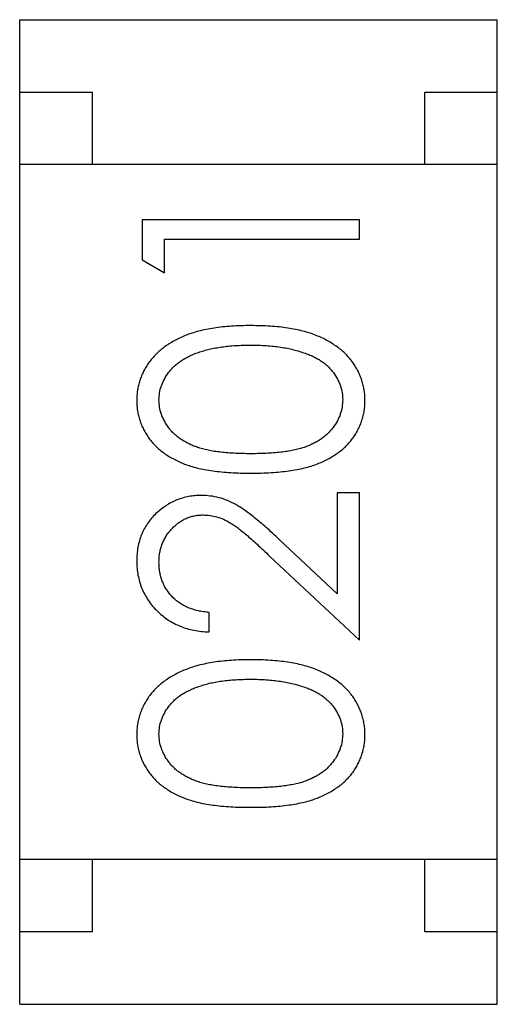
# Model space of a CAD drawing. Header units: millimetres. Extents: x 563 to 681, y 173 to 284.
# Tile 122 of 167: x 618.341 to 618.671, y 260.954 to 261.634. Entities that reach past the tile are written whole.
import ezdxf

# ---------------------------------------------------------------- set-up
doc = ezdxf.new("R2010")
doc.units = ezdxf.units.MM
doc.header["$LTSCALE"] = 30.734
doc.layers.get('0').update_dxf_attribs({"linetype": 'CONTINUOUS'})

msp = doc.modelspace()

# ---------------------------------------------------------------- linework, layer by layer
at = {"linetype": 'Continuous'}
for p, q in [((618.34057, 260.95377), (618.34057, 261.63377)), ((618.34057, 261.63377), (618.67057, 261.63377)), ((618.67057, 260.95377), (618.67057, 261.63377)), ((618.34057, 261.58377), (618.39057, 261.58377)), ((618.39057, 261.58377), (618.39057, 261.53377)), ((618.62057, 261.53377), (618.62057, 261.58377)), ((618.62057, 261.58377), (618.67057, 261.58377)), ((618.67057, 261.53377), (618.34057, 261.53377)), ((618.42528, 261.49558), (618.42528, 261.46785)), ((618.57528, 261.49558), (618.42528, 261.49558)), ((618.57528, 261.48212), (618.57528, 261.49558)), ((618.44067, 261.45904), (618.44067, 261.48212)), ((618.44067, 261.48212), (618.57528, 261.48212)), ((618.42528, 261.46785), (618.44067, 261.45904)), ((618.5599, 261.30712), (618.5599, 261.23732)), ((618.57528, 261.30712), (618.5599, 261.30712)), ((618.57528, 261.2052), (618.57528, 261.30712)), ((618.5599, 261.23732), (618.51985, 261.27485)), ((618.51321, 261.26337), (618.57528, 261.2052)), ((618.47144, 261.21096), (618.47144, 261.22443)), ((618.67057, 261.05377), (618.34057, 261.05377)), ((618.39057, 261.05377), (618.39057, 261.00377)), ((618.62057, 261.00377), (618.62057, 261.05377)), ((618.39057, 261.00377), (618.34057, 261.00377)), ((618.67057, 261.00377), (618.62057, 261.00377)), ((618.34057, 260.95377), (618.67057, 260.95377))]:
    msp.add_line(p, q, dxfattribs=at)
for points, knots in [([(618.50034, 261.4225), (618.49804, 261.42248), (618.49355, 261.42242), (618.48698, 261.42214), (618.48078, 261.42159), (618.47493, 261.42085), (618.46946, 261.41989), (618.46433, 261.41874), (618.45959, 261.41731), (618.45516, 261.41573), (618.45108, 261.4139), (618.44724, 261.412), (618.44369, 261.40987), (618.44038, 261.40764), (618.43736, 261.40521), (618.43457, 261.40266), (618.43206, 261.39994), (618.42983, 261.39706), (618.42783, 261.39409), (618.42613, 261.39099), (618.42467, 261.38782), (618.4235, 261.38456), (618.42256, 261.38123), (618.4219, 261.3778), (618.4215, 261.3743), (618.42146, 261.37192), (618.42144, 261.37073)], [0, 0, 0, 0, 0.065278, 0.127205, 0.186168, 0.241675, 0.294115, 0.343609, 0.390387, 0.434463, 0.476646, 0.517002, 0.555936, 0.593716, 0.630057, 0.665601, 0.700745, 0.734917, 0.768681, 0.802087, 0.834849, 0.867433, 0.900138, 0.932806, 0.966212, 1, 1, 1, 1]), ([(618.57913, 261.37073), (618.57911, 261.37192), (618.57908, 261.3743), (618.57863, 261.37781), (618.57798, 261.38125), (618.57705, 261.3846), (618.57582, 261.38785), (618.5744, 261.39106), (618.57263, 261.39414), (618.57066, 261.39716), (618.5684, 261.40005), (618.56586, 261.40278), (618.5631, 261.40538), (618.56004, 261.40778), (618.55674, 261.41003), (618.55318, 261.4121), (618.54938, 261.41403), (618.54531, 261.41581), (618.54093, 261.41743), (618.53617, 261.41874), (618.53108, 261.41993), (618.52564, 261.42089), (618.51982, 261.42158), (618.51365, 261.42214), (618.50711, 261.42242), (618.50264, 261.42247), (618.50034, 261.4225)], [0, 0, 0, 0, 0.033824, 0.067298, 0.10028, 0.133019, 0.165736, 0.198792, 0.232372, 0.266409, 0.301016, 0.336196, 0.371972, 0.408574, 0.446394, 0.485225, 0.525372, 0.567224, 0.611081, 0.65775, 0.70702, 0.759235, 0.814484, 0.873227, 0.934937, 1, 1, 1, 1]), ([(618.43682, 261.37118), (618.43691, 261.37282), (618.43708, 261.3761), (618.43832, 261.38096), (618.44047, 261.38562), (618.4428, 261.38937), (618.4451, 261.39223), (618.4471, 261.39428), (618.44932, 261.39624), (618.4518, 261.39804), (618.45451, 261.39972), (618.45746, 261.40128), (618.46064, 261.40273), (618.46406, 261.40405), (618.46774, 261.4052), (618.47164, 261.40628), (618.47581, 261.40709), (618.48022, 261.40783), (618.48488, 261.40834), (618.48979, 261.4088), (618.49495, 261.40897), (618.49848, 261.40902), (618.50028, 261.40904)], [0, 0, 0, 0, 0.059689, 0.119507, 0.181075, 0.246162, 0.279894, 0.314468, 0.350403, 0.387474, 0.426147, 0.466624, 0.508745, 0.553328, 0.600058, 0.649177, 0.700552, 0.754894, 0.811825, 0.871514, 0.934319, 1, 1, 1, 1]), ([(618.50028, 261.40904), (618.50209, 261.40902), (618.50564, 261.40899), (618.51086, 261.40872), (618.51588, 261.40826), (618.5207, 261.40769), (618.5253, 261.40685), (618.52972, 261.40592), (618.53394, 261.40473), (618.53666, 261.40381), (618.53799, 261.40336)], [0, 0, 0, 0, 0.141157, 0.277773, 0.409244, 0.535676, 0.657497, 0.775458, 0.889412, 1, 1, 1, 1]), ([(618.53799, 261.40336), (618.53904, 261.40297), (618.54109, 261.40222), (618.54402, 261.40088), (618.54675, 261.39942), (618.54927, 261.39782), (618.55158, 261.39607), (618.55372, 261.39422), (618.55563, 261.39221), (618.55787, 261.3894), (618.56023, 261.38572), (618.56222, 261.38101), (618.56354, 261.37616), (618.56368, 261.37284), (618.56375, 261.37118)], [0, 0, 0, 0, 0.075949, 0.148549, 0.218996, 0.286119, 0.351826, 0.416074, 0.478265, 0.540325, 0.660405, 0.774606, 0.887187, 1, 1, 1, 1]), ([(618.42144, 261.37073), (618.42146, 261.36955), (618.4215, 261.36721), (618.42191, 261.36376), (618.42256, 261.36039), (618.42351, 261.3571), (618.42466, 261.35388), (618.42613, 261.35077), (618.42784, 261.34774), (618.42979, 261.34478), (618.43201, 261.34198), (618.43445, 261.3393), (618.43718, 261.33685), (618.44013, 261.33451), (618.44335, 261.33237), (618.44679, 261.33033), (618.45049, 261.32852), (618.45446, 261.32684), (618.45876, 261.32536), (618.46346, 261.32409), (618.46857, 261.32296), (618.47412, 261.32212), (618.48008, 261.32143), (618.48647, 261.32092), (618.49327, 261.32062), (618.49794, 261.32059), (618.50034, 261.32058)], [0, 0, 0, 0, 0.033742, 0.066533, 0.099153, 0.13154, 0.164087, 0.196563, 0.229707, 0.263315, 0.297504, 0.331686, 0.366482, 0.4021, 0.438958, 0.476748, 0.515985, 0.556589, 0.599519, 0.645765, 0.695487, 0.748721, 0.805687, 0.866754, 0.931405, 1, 1, 1, 1]), ([(618.50028, 261.33404), (618.49827, 261.33405), (618.49436, 261.33406), (618.4887, 261.33432), (618.48342, 261.33466), (618.47852, 261.33518), (618.47399, 261.33577), (618.46986, 261.33661), (618.46609, 261.33751), (618.46268, 261.33861), (618.45957, 261.33985), (618.45667, 261.34121), (618.45397, 261.3427), (618.45146, 261.34434), (618.44913, 261.34608), (618.447, 261.34797), (618.44506, 261.34999), (618.44281, 261.35285), (618.44046, 261.35659), (618.43831, 261.3613), (618.43708, 261.3662), (618.43691, 261.36952), (618.43682, 261.37118)], [0, 0, 0, 0, 0.073302, 0.142286, 0.206253, 0.266017, 0.321612, 0.372532, 0.419497, 0.462398, 0.502825, 0.541489, 0.579034, 0.615143, 0.650298, 0.684912, 0.718701, 0.752189, 0.817245, 0.879117, 0.939613, 1, 1, 1, 1]), ([(618.56375, 261.37118), (618.56366, 261.36953), (618.5635, 261.36622), (618.5622, 261.36135), (618.56012, 261.35661), (618.55774, 261.35285), (618.55544, 261.35), (618.55352, 261.34794), (618.55137, 261.34605), (618.54906, 261.34427), (618.54655, 261.34264), (618.54384, 261.34118), (618.54094, 261.33982), (618.53782, 261.33858), (618.53441, 261.33749), (618.53065, 261.33656), (618.5265, 261.3358), (618.52199, 261.33513), (618.5171, 261.33467), (618.51183, 261.33432), (618.50618, 261.33406), (618.50229, 261.33405), (618.50028, 261.33404)], [0, 0, 0, 0, 0.060034, 0.120278, 0.182348, 0.247919, 0.281641, 0.315701, 0.350322, 0.385703, 0.421819, 0.459196, 0.497866, 0.538301, 0.58121, 0.628183, 0.679403, 0.734699, 0.794074, 0.858416, 0.927049, 1, 1, 1, 1]), ([(618.50034, 261.32058), (618.50273, 261.32059), (618.50737, 261.32062), (618.51413, 261.32093), (618.52049, 261.32142), (618.52643, 261.32215), (618.53197, 261.32305), (618.53711, 261.3241), (618.54183, 261.32543), (618.54617, 261.32693), (618.55017, 261.32863), (618.55389, 261.33049), (618.55736, 261.3325), (618.56056, 261.33469), (618.56354, 261.33698), (618.56627, 261.33945), (618.5687, 261.34212), (618.5709, 261.3449), (618.57282, 261.34783), (618.5745, 261.35084), (618.57597, 261.35393), (618.57709, 261.35713), (618.57801, 261.3604), (618.57866, 261.36376), (618.57907, 261.36721), (618.57911, 261.36955), (618.57913, 261.37073)], [0, 0, 0, 0, 0.068113, 0.132564, 0.193427, 0.250218, 0.303569, 0.353576, 0.400235, 0.443586, 0.484619, 0.524292, 0.56238, 0.599049, 0.63494, 0.669782, 0.704009, 0.737842, 0.771098, 0.803896, 0.836415, 0.868639, 0.900715, 0.933378, 0.966213, 1, 1, 1, 1]), ([(618.46603, 261.3052), (618.46455, 261.30515), (618.46163, 261.30506), (618.45731, 261.30449), (618.45317, 261.30348), (618.44915, 261.30215), (618.4453, 261.30034), (618.44161, 261.29817), (618.43803, 261.29564), (618.43468, 261.2927), (618.43154, 261.28951), (618.42887, 261.28595), (618.42657, 261.28221), (618.42465, 261.27822), (618.42322, 261.27397), (618.4222, 261.26948), (618.42155, 261.26476), (618.42148, 261.26153), (618.42144, 261.25988)], [0, 0, 0, 0, 0.06271, 0.123347, 0.183401, 0.242828, 0.302097, 0.36242, 0.423725, 0.487032, 0.550491, 0.612709, 0.674265, 0.73617, 0.799211, 0.863483, 0.930525, 1, 1, 1, 1]), ([(618.51985, 261.27485), (618.51831, 261.27628), (618.51534, 261.27905), (618.51099, 261.283), (618.50685, 261.28656), (618.50297, 261.28975), (618.49935, 261.29261), (618.49596, 261.29507), (618.49281, 261.29718), (618.48899, 261.29951), (618.48424, 261.30183), (618.47835, 261.30375), (618.47226, 261.30498), (618.46812, 261.30512), (618.46603, 261.3052)], [0, 0, 0, 0, 0.09953, 0.192079, 0.277712, 0.357454, 0.429648, 0.495771, 0.555538, 0.608657, 0.707578, 0.804328, 0.901298, 1, 1, 1, 1]), ([(618.43682, 261.25919), (618.43685, 261.26031), (618.43691, 261.26252), (618.43734, 261.26575), (618.43803, 261.26885), (618.43902, 261.27182), (618.44029, 261.27466), (618.44184, 261.27736), (618.44368, 261.27991), (618.44577, 261.28233), (618.44805, 261.28453), (618.45048, 261.28643), (618.45299, 261.28808), (618.45562, 261.28944), (618.45838, 261.29046), (618.46123, 261.29118), (618.46419, 261.29165), (618.46621, 261.29171), (618.46723, 261.29173)], [0, 0, 0, 0, 0.068027, 0.133505, 0.19695, 0.26027, 0.322741, 0.384982, 0.448465, 0.513424, 0.578224, 0.640011, 0.700094, 0.760067, 0.819012, 0.877878, 0.938035, 1, 1, 1, 1]), ([(618.46723, 261.29173), (618.46886, 261.29167), (618.4721, 261.29155), (618.47688, 261.29051), (618.48153, 261.28881), (618.48534, 261.28683), (618.48846, 261.28478), (618.49115, 261.2829), (618.49407, 261.28055), (618.49735, 261.2779), (618.50089, 261.27481), (618.50474, 261.27135), (618.50889, 261.2675), (618.51173, 261.26478), (618.51321, 261.26337)], [0, 0, 0, 0, 0.088014, 0.174976, 0.2638, 0.355443, 0.406413, 0.465519, 0.533076, 0.609353, 0.693899, 0.787171, 0.889197, 1, 1, 1, 1]), ([(618.42144, 261.25988), (618.42148, 261.25821), (618.42155, 261.25491), (618.42222, 261.25008), (618.42335, 261.24546), (618.42486, 261.24102), (618.42688, 261.23682), (618.42929, 261.2328), (618.43215, 261.22897), (618.43546, 261.22542), (618.43906, 261.22216), (618.44296, 261.21928), (618.44712, 261.21685), (618.45152, 261.21482), (618.45614, 261.21319), (618.46103, 261.21203), (618.46615, 261.21122), (618.46965, 261.21105), (618.47144, 261.21096)], [0, 0, 0, 0, 0.06445, 0.126725, 0.187421, 0.247417, 0.306749, 0.366595, 0.427749, 0.490235, 0.553031, 0.614805, 0.676505, 0.738096, 0.801021, 0.864897, 0.931209, 1, 1, 1, 1]), ([(618.47144, 261.22443), (618.4701, 261.22455), (618.4675, 261.2248), (618.46373, 261.22555), (618.46017, 261.22649), (618.45685, 261.22772), (618.45377, 261.22924), (618.4509, 261.23098), (618.44826, 261.23297), (618.44589, 261.23523), (618.44377, 261.23769), (618.44189, 261.24031), (618.44032, 261.24309), (618.43905, 261.24603), (618.43806, 261.24911), (618.43733, 261.25233), (618.43691, 261.25571), (618.43685, 261.25802), (618.43682, 261.25919)], [0, 0, 0, 0, 0.073648, 0.143686, 0.210962, 0.275557, 0.338064, 0.399311, 0.4594, 0.51934, 0.579024, 0.637809, 0.695959, 0.754122, 0.813113, 0.873453, 0.935561, 1, 1, 1, 1]), ([(618.50034, 261.19173), (618.49804, 261.19171), (618.49355, 261.19165), (618.48698, 261.19137), (618.48078, 261.19082), (618.47493, 261.19008), (618.46946, 261.18912), (618.46433, 261.18797), (618.45959, 261.18654), (618.45516, 261.18496), (618.45108, 261.18313), (618.44724, 261.18123), (618.44369, 261.17911), (618.44038, 261.17687), (618.43736, 261.17445), (618.43457, 261.17189), (618.43206, 261.16917), (618.42983, 261.16629), (618.42783, 261.16332), (618.42613, 261.16022), (618.42467, 261.15705), (618.4235, 261.15379), (618.42256, 261.15046), (618.4219, 261.14703), (618.4215, 261.14353), (618.42146, 261.14115), (618.42144, 261.13996)], [0, 0, 0, 0, 0.065278, 0.127205, 0.186168, 0.241675, 0.294115, 0.343609, 0.390387, 0.434463, 0.476646, 0.517002, 0.555936, 0.593716, 0.630057, 0.665601, 0.700745, 0.734917, 0.768681, 0.802087, 0.834849, 0.867433, 0.900138, 0.932806, 0.966212, 1, 1, 1, 1]), ([(618.57913, 261.13996), (618.57911, 261.14115), (618.57908, 261.14353), (618.57863, 261.14704), (618.57798, 261.15048), (618.57705, 261.15383), (618.57582, 261.15708), (618.5744, 261.16029), (618.57263, 261.16337), (618.57066, 261.16639), (618.5684, 261.16928), (618.56586, 261.17201), (618.5631, 261.17461), (618.56004, 261.17701), (618.55674, 261.17926), (618.55318, 261.18133), (618.54938, 261.18326), (618.54531, 261.18504), (618.54093, 261.18666), (618.53617, 261.18797), (618.53108, 261.18916), (618.52564, 261.19012), (618.51982, 261.19081), (618.51365, 261.19137), (618.50711, 261.19165), (618.50264, 261.19171), (618.50034, 261.19173)], [0, 0, 0, 0, 0.033824, 0.067298, 0.10028, 0.133019, 0.165736, 0.198792, 0.232372, 0.266409, 0.301016, 0.336196, 0.371972, 0.408574, 0.446394, 0.485225, 0.525372, 0.567224, 0.611081, 0.65775, 0.70702, 0.759235, 0.814484, 0.873227, 0.934937, 1, 1, 1, 1]), ([(618.43682, 261.14041), (618.43691, 261.14205), (618.43708, 261.14533), (618.43832, 261.15019), (618.44047, 261.15485), (618.4428, 261.1586), (618.4451, 261.16146), (618.4471, 261.16351), (618.44932, 261.16547), (618.4518, 261.16727), (618.45451, 261.16896), (618.45746, 261.17051), (618.46064, 261.17196), (618.46406, 261.17328), (618.46774, 261.17444), (618.47164, 261.17552), (618.47581, 261.17632), (618.48022, 261.17706), (618.48488, 261.17757), (618.48979, 261.17803), (618.49495, 261.1782), (618.49848, 261.17825), (618.50028, 261.17827)], [0, 0, 0, 0, 0.059689, 0.119507, 0.181075, 0.246162, 0.279894, 0.314468, 0.350403, 0.387474, 0.426147, 0.466624, 0.508745, 0.553328, 0.600058, 0.649177, 0.700552, 0.754894, 0.811825, 0.871514, 0.934319, 1, 1, 1, 1]), ([(618.50028, 261.17827), (618.50209, 261.17825), (618.50564, 261.17822), (618.51086, 261.17795), (618.51588, 261.17749), (618.5207, 261.17692), (618.5253, 261.17608), (618.52972, 261.17515), (618.53394, 261.17396), (618.53666, 261.17305), (618.53799, 261.17259)], [0, 0, 0, 0, 0.141157, 0.277773, 0.409244, 0.535676, 0.657497, 0.775458, 0.889412, 1, 1, 1, 1]), ([(618.53799, 261.17259), (618.53904, 261.1722), (618.54109, 261.17145), (618.54402, 261.17011), (618.54675, 261.16865), (618.54927, 261.16705), (618.55158, 261.1653), (618.55372, 261.16345), (618.55563, 261.16144), (618.55787, 261.15864), (618.56023, 261.15495), (618.56222, 261.15024), (618.56354, 261.14539), (618.56368, 261.14207), (618.56375, 261.14041)], [0, 0, 0, 0, 0.075949, 0.148549, 0.218996, 0.286119, 0.351826, 0.416074, 0.478265, 0.540325, 0.660405, 0.774606, 0.887187, 1, 1, 1, 1]), ([(618.50028, 261.10327), (618.49827, 261.10328), (618.49436, 261.10329), (618.4887, 261.10355), (618.48342, 261.10389), (618.47852, 261.10441), (618.47399, 261.105), (618.46986, 261.10584), (618.46609, 261.10674), (618.46268, 261.10784), (618.45957, 261.10909), (618.45667, 261.11044), (618.45397, 261.11194), (618.45146, 261.11357), (618.44913, 261.11531), (618.447, 261.1172), (618.44506, 261.11922), (618.44281, 261.12209), (618.44046, 261.12582), (618.43831, 261.13053), (618.43708, 261.13543), (618.43691, 261.13875), (618.43682, 261.14041)], [0, 0, 0, 0, 0.073302, 0.142286, 0.206253, 0.266017, 0.321612, 0.372532, 0.419497, 0.462398, 0.502825, 0.541489, 0.579034, 0.615143, 0.650298, 0.684912, 0.718701, 0.752189, 0.817245, 0.879117, 0.939613, 1, 1, 1, 1]), ([(618.56375, 261.14041), (618.56366, 261.13876), (618.5635, 261.13545), (618.5622, 261.13058), (618.56012, 261.12584), (618.55774, 261.12208), (618.55544, 261.11923), (618.55352, 261.11717), (618.55137, 261.11528), (618.54906, 261.11351), (618.54655, 261.11187), (618.54384, 261.11041), (618.54094, 261.10905), (618.53782, 261.10781), (618.53441, 261.10672), (618.53065, 261.10579), (618.5265, 261.10503), (618.52199, 261.10436), (618.5171, 261.1039), (618.51183, 261.10355), (618.50618, 261.10329), (618.50229, 261.10328), (618.50028, 261.10327)], [0, 0, 0, 0, 0.060034, 0.120278, 0.182348, 0.247919, 0.281641, 0.315701, 0.350322, 0.385703, 0.421819, 0.459196, 0.497866, 0.538301, 0.58121, 0.628183, 0.679403, 0.734699, 0.794074, 0.858416, 0.927049, 1, 1, 1, 1]), ([(618.42144, 261.13996), (618.42146, 261.13878), (618.4215, 261.13644), (618.42191, 261.13299), (618.42256, 261.12962), (618.42351, 261.12633), (618.42466, 261.12312), (618.42613, 261.12), (618.42784, 261.11697), (618.42979, 261.11401), (618.43201, 261.11121), (618.43445, 261.10853), (618.43718, 261.10608), (618.44013, 261.10375), (618.44335, 261.1016), (618.44679, 261.09956), (618.45049, 261.09775), (618.45446, 261.09608), (618.45876, 261.09459), (618.46346, 261.09332), (618.46857, 261.09219), (618.47412, 261.09135), (618.48008, 261.09066), (618.48647, 261.09016), (618.49327, 261.08985), (618.49794, 261.08982), (618.50034, 261.08981)], [0, 0, 0, 0, 0.033742, 0.066533, 0.099153, 0.13154, 0.164087, 0.196563, 0.229707, 0.263315, 0.297504, 0.331686, 0.366482, 0.4021, 0.438958, 0.476748, 0.515985, 0.556589, 0.599519, 0.645765, 0.695487, 0.748721, 0.805687, 0.866754, 0.931405, 1, 1, 1, 1]), ([(618.50034, 261.08981), (618.50273, 261.08982), (618.50737, 261.08985), (618.51413, 261.09016), (618.52049, 261.09065), (618.52643, 261.09138), (618.53197, 261.09228), (618.53711, 261.09333), (618.54183, 261.09466), (618.54617, 261.09617), (618.55017, 261.09786), (618.55389, 261.09972), (618.55736, 261.10173), (618.56056, 261.10392), (618.56354, 261.10622), (618.56627, 261.10869), (618.5687, 261.11135), (618.5709, 261.11413), (618.57282, 261.11706), (618.5745, 261.12007), (618.57597, 261.12316), (618.57709, 261.12636), (618.57801, 261.12963), (618.57866, 261.13299), (618.57907, 261.13644), (618.57911, 261.13878), (618.57913, 261.13996)], [0, 0, 0, 0, 0.068113, 0.132564, 0.193427, 0.250218, 0.303569, 0.353576, 0.400235, 0.443586, 0.484619, 0.524292, 0.56238, 0.599049, 0.63494, 0.669782, 0.704009, 0.737842, 0.771098, 0.803896, 0.836415, 0.868639, 0.900715, 0.933378, 0.966213, 1, 1, 1, 1])]:
    msp.add_open_spline(points, degree=3, knots=knots, dxfattribs=at)

doc.saveas('drawing.dxf')
